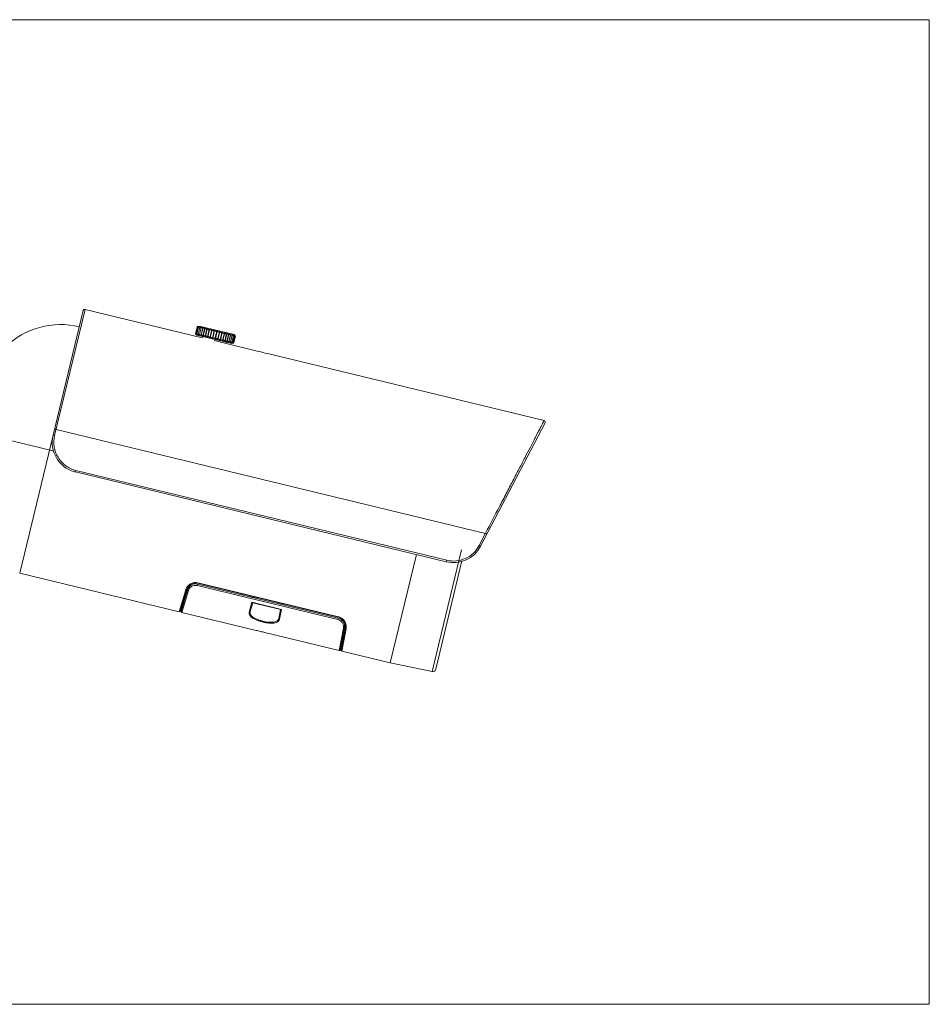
# Model space of a CAD drawing. Header units: inches. Extents: x 0 to 77643, y -44170 to 0.
# Tile 50 of 256: x 71463 to 71505, y -43347 to -43302. Entities that reach past the tile are written whole.
import ezdxf

# ---------------------------------------------------------------- set-up
doc = ezdxf.new("R2010")
doc.units = ezdxf.units.IN
doc.header["$MEASUREMENT"] = 0
doc.layers.get('0').update_dxf_attribs({"lineweight": 0})
doc.layers.add('p--elewacja cienka', color=251, linetype='Continuous', lineweight=0)

# ---------------------------------------------------------------- blocks, each defined once
blk = doc.blocks.new('kamera')
for p, q in [((18.804, 4.664), (17.427, -1.023)), ((18.888, 4.716), (17.495, -1.035)), ((24.231, 3.422), (18.888, 4.716)), ((23.919, 3.612), (23.995, 3.924)), ((23.919, 3.612), (23.92, 3.611)), ((23.919, 3.612), (23.93, 3.602)), ((23.989, 3.545), (23.925, 3.607)), ((23.927, 3.61), (24.003, 3.922)), ((23.951, 3.603), (24.027, 3.917)), ((23.99, 3.592), (24.067, 3.909)), ((23.995, 3.924), (24.002, 3.926)), ((24.088, 3.951), (24.002, 3.926)), ((24.035, 3.934), (24.035, 3.935)), ((24.044, 3.577), (24.122, 3.898)), ((24.05, 3.929), (24.05, 3.931)), ((24.054, 3.93), (24.05, 3.931)), ((24.081, 3.919), (24.082, 3.924)), ((24.087, 3.922), (24.082, 3.924)), ((25.684, 3.565), (24.088, 3.951)), ((24.105, 3.546), (24.19, 3.897)), ((24.111, 3.558), (24.19, 3.884)), ((24.126, 3.903), (24.129, 3.912)), ((24.136, 3.91), (24.129, 3.912)), ((24.18, 3.528), (24.265, 3.879)), ((24.2, 3.895), (24.19, 3.897)), ((24.2, 3.895), (24.19, 3.884)), ((24.19, 3.536), (24.27, 3.868)), ((24.277, 3.877), (24.265, 3.879)), ((24.267, 3.507), (24.352, 3.858)), ((24.277, 3.877), (24.27, 3.868)), ((24.28, 3.511), (24.362, 3.849)), ((24.365, 3.855), (24.352, 3.858)), ((24.365, 3.855), (24.362, 3.849)), ((24.364, 3.484), (24.449, 3.835)), ((24.379, 3.483), (24.463, 3.829)), ((24.463, 3.831), (24.449, 3.835)), ((24.463, 3.831), (24.463, 3.829)), ((24.47, 3.458), (24.555, 3.809)), ((24.485, 3.454), (24.57, 3.805)), ((24.57, 3.805), (24.555, 3.809)), ((24.581, 3.431), (24.667, 3.782)), ((24.597, 3.427), (24.683, 3.778)), ((24.683, 3.778), (24.667, 3.782)), ((24.697, 3.403), (24.782, 3.754)), ((24.714, 3.399), (24.799, 3.75)), ((24.799, 3.75), (24.782, 3.754)), ((24.815, 3.374), (24.9, 3.725)), ((24.832, 3.37), (24.917, 3.721)), ((24.917, 3.721), (24.9, 3.725)), ((24.933, 3.346), (25.018, 3.697)), ((24.949, 3.342), (25.034, 3.693)), ((25.034, 3.693), (25.018, 3.697)), ((25.047, 3.318), (25.132, 3.669)), ((25.063, 3.314), (25.148, 3.665)), ((25.148, 3.665), (25.132, 3.669)), ((25.157, 3.292), (25.242, 3.642)), ((25.172, 3.288), (25.257, 3.639)), ((25.242, 3.642), (25.242, 3.643)), ((25.257, 3.639), (25.242, 3.643)), ((25.262, 3.271), (25.345, 3.613)), ((25.274, 3.263), (25.359, 3.614)), ((25.345, 3.613), (25.345, 3.618)), ((25.359, 3.614), (25.345, 3.618)), ((25.451, 3.592), (25.439, 3.595)), ((25.439, 3.586), (25.439, 3.595)), ((23.95, 3.584), (23.95, 3.585)), ((23.95, 3.584), (23.951, 3.584)), ((23.965, 3.58), (23.966, 3.583)), ((23.965, 3.58), (23.969, 3.579)), ((23.989, 3.545), (25.586, 3.159)), ((23.997, 3.573), (23.998, 3.578)), ((23.997, 3.573), (24.002, 3.571)), ((24.044, 3.561), (24.046, 3.571)), ((24.044, 3.561), (24.051, 3.559)), ((24.105, 3.546), (24.115, 3.544)), ((24.115, 3.544), (24.111, 3.558)), ((24.18, 3.528), (24.192, 3.525)), ((24.192, 3.525), (24.19, 3.536)), ((24.246, 3.483), (24.231, 3.422)), ((24.267, 3.507), (24.28, 3.504)), ((24.28, 3.504), (24.28, 3.511)), ((24.364, 3.484), (24.378, 3.48)), ((24.378, 3.48), (24.379, 3.483)), ((24.47, 3.458), (24.485, 3.454)), ((24.581, 3.431), (24.597, 3.427)), ((24.697, 3.403), (24.714, 3.399)), ((24.772, 3.288), (26.801, 2.797)), ((24.815, 3.374), (24.832, 3.37)), ((24.933, 3.346), (24.949, 3.342)), ((25.047, 3.318), (25.063, 3.314)), ((25.157, 3.292), (25.157, 3.291)), ((25.157, 3.291), (25.172, 3.288)), ((25.262, 3.271), (25.26, 3.267)), ((25.26, 3.267), (25.274, 3.263)), ((25.328, 3.221), (25.313, 3.157)), ((25.358, 3.251), (25.354, 3.244)), ((25.354, 3.244), (25.366, 3.241)), ((25.358, 3.251), (25.439, 3.586)), ((25.366, 3.241), (25.451, 3.592)), ((25.444, 3.234), (25.436, 3.224)), ((25.436, 3.224), (25.447, 3.221)), ((25.444, 3.234), (25.524, 3.563)), ((25.447, 3.221), (25.532, 3.572)), ((25.507, 3.207), (25.515, 3.205)), ((25.515, 3.205), (25.518, 3.217)), ((25.519, 3.219), (25.597, 3.542)), ((25.532, 3.572), (25.521, 3.575)), ((25.524, 3.563), (25.521, 3.575)), ((25.563, 3.193), (25.57, 3.192)), ((25.57, 3.192), (25.571, 3.198)), ((25.581, 3.206), (25.658, 3.525)), ((25.586, 3.159), (25.639, 3.175)), ((25.6, 3.556), (25.592, 3.558)), ((25.597, 3.543), (25.6, 3.556)), ((25.604, 3.183), (25.609, 3.182)), ((25.609, 3.182), (25.61, 3.186)), ((25.628, 3.196), (25.704, 3.512)), ((25.63, 3.177), (25.632, 3.176)), ((25.632, 3.176), (25.633, 3.178)), ((25.655, 3.543), (25.648, 3.544)), ((25.653, 3.536), (25.655, 3.543)), ((25.66, 3.19), (25.736, 3.503)), ((25.676, 3.186), (25.752, 3.499)), ((25.684, 3.565), (25.725, 3.526)), ((25.694, 3.533), (25.689, 3.534)), ((25.693, 3.53), (25.694, 3.533)), ((25.717, 3.528), (25.715, 3.528)), ((25.717, 3.526), (25.717, 3.528)), ((39.837, -0.358), (27.207, 2.701)), ((13.243, -0.726), (17.472, -1.75)), ((37.161, -5.506), (17.562, -0.76)), ((36.933, -6.094), (39.882, -0.458)), ((15.902, -7.32), (17.427, -1.023)), ((18.403, -2.691), (18.451, -2.704)), ((18.469, -2.633), (18.452, -2.704)), ((18.468, -2.632), (35.39, -6.73)), ((35.373, -6.802), (18.451, -2.704)), ((37.164, -5.501), (36.873, -6.057)), ((36.071, -6.255), (34.725, -11.811)), ((34.008, -6.471), (32.811, -11.415)), ((32.811, -11.415), (34.008, -6.471)), ((35.373, -6.802), (35.39, -6.73)), ((34.888, -11.708), (36.085, -6.765)), ((23.181, -9.083), (15.902, -7.32)), ((23.479, -8.084), (23.181, -9.083)), ((23.231, -9.054), (23.527, -8.063)), ((23.567, -8.075), (23.273, -9.06)), ((24.025, -7.779), (23.984, -7.769)), ((24.015, -7.817), (23.999, -7.886)), ((23.999, -7.886), (30.425, -9.443)), ((24.015, -7.817), (30.442, -9.374)), ((24.029, -7.763), (24.025, -7.777)), ((30.452, -9.333), (24.025, -7.777)), ((30.455, -9.319), (24.029, -7.763)), ((23.303, -9.112), (23.599, -8.12)), ((23.442, -8.493), (23.401, -8.483)), ((23.456, -8.299), (23.497, -8.309)), ((26.076, -8.274), (26.065, -8.314)), ((26.439, -8.361), (26.43, -8.402)), ((26.552, -8.432), (26.603, -8.401)), ((26.697, -8.424), (26.687, -8.465)), ((23.374, -8.575), (23.415, -8.585)), ((23.375, -8.572), (23.416, -8.582)), ((26.502, -8.652), (26.379, -9.094)), ((26.428, -9.069), (26.539, -8.672)), ((27.848, -8.978), (26.502, -8.652)), ((27.82, -8.982), (26.526, -8.669)), ((27.807, -8.979), (27.724, -9.383)), ((27.756, -9.427), (27.848, -8.978)), ((27.77, -8.727), (27.779, -8.686)), ((27.874, -8.709), (27.905, -8.759)), ((26.69, -9.932), (23.303, -9.112)), ((30.425, -9.443), (30.442, -9.374)), ((30.492, -9.345), (30.451, -9.335)), ((30.452, -9.333), (30.455, -9.319)), ((30.674, -9.833), (30.483, -10.851)), ((30.533, -10.818), (30.723, -9.808)), ((30.764, -9.816), (30.573, -10.832)), ((30.605, -10.88), (30.797, -9.856)), ((30.483, -10.851), (27.096, -10.031)), ((30.625, -10.328), (30.666, -10.337)), ((30.625, -10.331), (30.665, -10.341)), ((30.683, -10.247), (30.642, -10.237)), ((30.678, -10.048), (30.718, -10.058)), ((32.811, -11.415), (30.605, -10.88)), ((34.725, -11.811), (32.811, -11.415))]:
    blk.add_line(p, q)
for centre, radius, start, end in [((18.872, 4.648), 0.0696, 76.3863, 166.3858), ((17.772, 0.402), 3.621, 76.3863, 134.139), ((22.264, 1.777), 2.471, 46.9842, 47.6186), ((23.334, 6.419), 2.581, 284.9595, 285.1533), ((23.361, 6.318), 2.477, 285.1524, 285.7824), ((25.465, 3.817), 0.666, 287.2608, 287.4732), ((25.329, 3.088), 0.59, 45.2774, 45.5157), ((35.576, 39.1), 37.349, 256.4116, 257.0522), ((39.82, -0.425), 0.0696, 332.3845, 76.3863), ((18.779, -1.351), 1.392, 166.3841, 254.3348), ((35.7, -5.449), 1.392, 256.3885, 332.3886), ((23.927, -8.183), 0.418, 76.3863, 163.3863), ((23.927, -8.183), 0.376, 76.3862, 163.3863), ((23.932, -8.142), 0.392, 76.2812, 77.7407), ((23.934, -8.136), 0.385, 75.7667, 76.2784), ((23.191, -9.042), 0.0418, 256.3007, 343.3482), ((23.313, -9.072), 0.0418, 163.4001, 256.3013), ((30.353, -9.739), 0.376, 349.3862, 76.3863), ((30.353, -9.739), 0.418, 349.3862, 76.3863), ((30.397, -9.603), 0.29, 77.8645, 78.5571), ((30.395, -9.613), 0.3, 75.8975, 77.8571), ((18.428, -44.951), 35.979, 76.3928, 76.7252), ((18.664, -43.956), 34.957, 76.0424, 76.3846), ((30.492, -10.81), 0.0418, 256.4705, 349.3723), ((30.614, -10.84), 0.0418, 169.4239, 256.4708), ((34.753, -11.675), 0.139, 258.2953, 346.3836)]:
    blk.add_arc(centre, radius, start, end)
for points, knots in [([(23.951, 3.584), (23.948, 3.587), (23.943, 3.591), (23.938, 3.597), (23.934, 3.601), (23.931, 3.604), (23.929, 3.607), (23.928, 3.608), (23.927, 3.609), (23.927, 3.61), (23.927, 3.61)], [0, 0, 0, 0, 0.381233, 0.5479, 0.693637, 0.814885, 0.908087, 0.969969, 0.988756, 1, 1, 1, 1]), ([(23.927, 3.61), (23.927, 3.61), (23.928, 3.61), (23.928, 3.61), (23.929, 3.61), (23.93, 3.609), (23.931, 3.608), (23.933, 3.607), (23.935, 3.605), (23.94, 3.602), (23.943, 3.599), (23.945, 3.597)], [0, 0, 0, 0, 0.020527, 0.040546, 0.068736, 0.105344, 0.150418, 0.265221, 0.41066, 0.583793, 1, 1, 1, 1]), ([(23.945, 3.597), (23.947, 3.596), (23.954, 3.59), (23.96, 3.585), (23.965, 3.58)], [0, 0, 0, 0, 0.230167, 1, 1, 1, 1]), ([(23.951, 3.603), (23.951, 3.604), (23.955, 3.603), (23.958, 3.602), (23.961, 3.6), (23.966, 3.597), (23.973, 3.592), (23.981, 3.586), (23.989, 3.58), (23.994, 3.575), (23.997, 3.573)], [0, 0, 0, 0, 0.076972, 0.119028, 0.170106, 0.296387, 0.449269, 0.621776, 0.807453, 1, 1, 1, 1]), ([(23.969, 3.579), (23.966, 3.582), (23.962, 3.587), (23.957, 3.593), (23.954, 3.597), (23.952, 3.6), (23.951, 3.601), (23.951, 3.603), (23.951, 3.603)], [0, 0, 0, 0, 0.370161, 0.672744, 0.792105, 0.887119, 0.956175, 1, 1, 1, 1]), ([(24.036, 3.935), (24.032, 3.933), (24.026, 3.931), (24.018, 3.929), (24.013, 3.927), (24.009, 3.926), (24.006, 3.924), (24.004, 3.923), (24.003, 3.923), (24.003, 3.923), (24.003, 3.922)], [0, 0, 0, 0, 0.381161, 0.547799, 0.693506, 0.814699, 0.907868, 0.969835, 0.988697, 1, 1, 1, 1]), ([(24.003, 3.922), (24.003, 3.922), (24.003, 3.922), (24.004, 3.922), (24.005, 3.922), (24.005, 3.922), (24.007, 3.922), (24.009, 3.922), (24.012, 3.923), (24.018, 3.924), (24.022, 3.924), (24.025, 3.925)], [0, 0, 0, 0, 0.020449, 0.040457, 0.068662, 0.105296, 0.15039, 0.265151, 0.410521, 0.583673, 1, 1, 1, 1]), ([(24.025, 3.925), (24.027, 3.926), (24.035, 3.927), (24.044, 3.93), (24.05, 3.931)], [0, 0, 0, 0, 0.230234, 1, 1, 1, 1]), ([(24.054, 3.93), (24.05, 3.929), (24.044, 3.927), (24.037, 3.924), (24.032, 3.921), (24.03, 3.92), (24.028, 3.919), (24.027, 3.918), (24.027, 3.917)], [0, 0, 0, 0, 0.370128, 0.672677, 0.792001, 0.886959, 0.956013, 1, 1, 1, 1]), ([(24.027, 3.917), (24.027, 3.916), (24.031, 3.915), (24.034, 3.915), (24.038, 3.915), (24.044, 3.916), (24.052, 3.917), (24.061, 3.919), (24.071, 3.921), (24.078, 3.923), (24.082, 3.924)], [0, 0, 0, 0, 0.076934, 0.118999, 0.170065, 0.296327, 0.449268, 0.621805, 0.807465, 1, 1, 1, 1]), ([(24.087, 3.922), (24.085, 3.921), (24.08, 3.919), (24.074, 3.916), (24.069, 3.913), (24.067, 3.91), (24.067, 3.909)], [0, 0, 0, 0, 0.354916, 0.647096, 0.86354, 1, 1, 1, 1]), ([(24.067, 3.909), (24.067, 3.909), (24.067, 3.908), (24.068, 3.907), (24.069, 3.906), (24.071, 3.906), (24.074, 3.905), (24.079, 3.905), (24.089, 3.905), (24.107, 3.907), (24.121, 3.91), (24.129, 3.912)], [0, 0, 0, 0, 0.018224, 0.037406, 0.062464, 0.09582, 0.13808, 0.189145, 0.315208, 0.636536, 1, 1, 1, 1]), ([(24.122, 3.898), (24.121, 3.898), (24.121, 3.896), (24.122, 3.895), (24.124, 3.893), (24.127, 3.892), (24.133, 3.891), (24.143, 3.89), (24.153, 3.891), (24.165, 3.892), (24.178, 3.894), (24.186, 3.896), (24.19, 3.897)], [0, 0, 0, 0, 0.022892, 0.045867, 0.073372, 0.108136, 0.203055, 0.3302, 0.482169, 0.649844, 0.824892, 1, 1, 1, 1]), ([(24.136, 3.91), (24.133, 3.909), (24.128, 3.906), (24.123, 3.901), (24.122, 3.899), (24.122, 3.898)], [0, 0, 0, 0, 0.616239, 0.837333, 1, 1, 1, 1]), ([(24.19, 3.884), (24.19, 3.883), (24.189, 3.882), (24.19, 3.88), (24.192, 3.878), (24.196, 3.875), (24.203, 3.873), (24.21, 3.873), (24.215, 3.872), (24.22, 3.872), (24.225, 3.873), (24.232, 3.873), (24.241, 3.874), (24.252, 3.876), (24.261, 3.878), (24.265, 3.879)], [0, 0, 0, 0, 0.026824, 0.053407, 0.08361, 0.120304, 0.217576, 0.34623, 0.382506, 0.420103, 0.498586, 0.580396, 0.664274, 0.833971, 1, 1, 1, 1]), ([(24.27, 3.868), (24.27, 3.867), (24.27, 3.865), (24.271, 3.861), (24.276, 3.857), (24.284, 3.854), (24.296, 3.852), (24.309, 3.851), (24.324, 3.852), (24.338, 3.854), (24.348, 3.857), (24.352, 3.858)], [0, 0, 0, 0, 0.030163, 0.060068, 0.131304, 0.231672, 0.362457, 0.515491, 0.679245, 0.843406, 1, 1, 1, 1]), ([(24.362, 3.849), (24.362, 3.848), (24.361, 3.846), (24.363, 3.841), (24.366, 3.837), (24.371, 3.834), (24.379, 3.831), (24.39, 3.828), (24.404, 3.827), (24.42, 3.828), (24.435, 3.83), (24.445, 3.833), (24.449, 3.835)], [0, 0, 0, 0, 0.032966, 0.065841, 0.142172, 0.190461, 0.246425, 0.379708, 0.533617, 0.695298, 0.853434, 1, 1, 1, 1]), ([(24.463, 3.829), (24.462, 3.827), (24.462, 3.825), (24.463, 3.819), (24.468, 3.813), (24.479, 3.807), (24.492, 3.803), (24.508, 3.801), (24.525, 3.802), (24.54, 3.804), (24.55, 3.807), (24.555, 3.809)], [0, 0, 0, 0, 0.035321, 0.070908, 0.152486, 0.260598, 0.396992, 0.552197, 0.711889, 0.863747, 1, 1, 1, 1]), ([(24.57, 3.805), (24.57, 3.804), (24.57, 3.801), (24.571, 3.795), (24.577, 3.788), (24.588, 3.781), (24.603, 3.776), (24.62, 3.774), (24.637, 3.774), (24.653, 3.777), (24.662, 3.78), (24.667, 3.782)], [0, 0, 0, 0, 0.03693, 0.075231, 0.163906, 0.278608, 0.41946, 0.575673, 0.731843, 0.875493, 1, 1, 1, 1]), ([(24.683, 3.778), (24.683, 3.775), (24.685, 3.768), (24.694, 3.76), (24.706, 3.753), (24.722, 3.748), (24.739, 3.745), (24.756, 3.745), (24.77, 3.748), (24.779, 3.752), (24.782, 3.754)], [0, 0, 0, 0, 0.081557, 0.182311, 0.307907, 0.454465, 0.609469, 0.757976, 0.889471, 1, 1, 1, 1]), ([(24.799, 3.75), (24.8, 3.745), (24.806, 3.737), (24.816, 3.73), (24.83, 3.722), (24.85, 3.716), (24.867, 3.715), (24.876, 3.716)], [0, 0, 0, 0, 0.184229, 0.300372, 0.432011, 0.722159, 1, 1, 1, 1]), ([(24.876, 3.716), (24.88, 3.717), (24.889, 3.719), (24.897, 3.723), (24.9, 3.725)], [0, 0, 0, 0, 0.552225, 1, 1, 1, 1]), ([(24.917, 3.721), (24.919, 3.718), (24.924, 3.711), (24.935, 3.702), (24.95, 3.694), (24.966, 3.688), (24.983, 3.686), (25, 3.686), (25.013, 3.691), (25.018, 3.697)], [0, 0, 0, 0, 0.104258, 0.230038, 0.374828, 0.529209, 0.678443, 0.809399, 1, 1, 1, 1]), ([(25.034, 3.693), (25.036, 3.689), (25.043, 3.682), (25.055, 3.673), (25.07, 3.665), (25.086, 3.659), (25.102, 3.657), (25.116, 3.658), (25.127, 3.661), (25.131, 3.667), (25.132, 3.669)], [0, 0, 0, 0, 0.117515, 0.255246, 0.407793, 0.563664, 0.707553, 0.827841, 0.92247, 1, 1, 1, 1]), ([(25.148, 3.665), (25.151, 3.662), (25.158, 3.654), (25.171, 3.645), (25.186, 3.637), (25.202, 3.631), (25.217, 3.629), (25.229, 3.63), (25.237, 3.633), (25.241, 3.638), (25.242, 3.641), (25.242, 3.642)], [0, 0, 0, 0, 0.131021, 0.279656, 0.43834, 0.594331, 0.732413, 0.842727, 0.926887, 0.963691, 1, 1, 1, 1]), ([(25.257, 3.639), (25.26, 3.635), (25.268, 3.628), (25.28, 3.619), (25.294, 3.611), (25.309, 3.606), (25.322, 3.603), (25.333, 3.603), (25.34, 3.606), (25.343, 3.61), (25.344, 3.612), (25.345, 3.613)], [0, 0, 0, 0, 0.14154, 0.2967, 0.457434, 0.612005, 0.74675, 0.852661, 0.931575, 0.965819, 1, 1, 1, 1]), ([(25.359, 3.614), (25.362, 3.611), (25.369, 3.604), (25.381, 3.596), (25.394, 3.588), (25.407, 3.582), (25.419, 3.579), (25.429, 3.578), (25.435, 3.58), (25.438, 3.583), (25.439, 3.585), (25.439, 3.586)], [0, 0, 0, 0, 0.151712, 0.313022, 0.47578, 0.629248, 0.761198, 0.863232, 0.93698, 0.968395, 1, 1, 1, 1]), ([(23.99, 3.592), (23.99, 3.592), (23.991, 3.593), (23.992, 3.594), (23.994, 3.594), (23.996, 3.593), (23.998, 3.593), (24.003, 3.591), (24.012, 3.586), (24.026, 3.576), (24.038, 3.566), (24.044, 3.561)], [0, 0, 0, 0, 0.018168, 0.037297, 0.06235, 0.095725, 0.137993, 0.189059, 0.315162, 0.636455, 1, 1, 1, 1]), ([(24.002, 3.571), (24.001, 3.573), (23.997, 3.578), (23.993, 3.583), (23.991, 3.588), (23.99, 3.591), (23.99, 3.592)], [0, 0, 0, 0, 0.354861, 0.647005, 0.86349, 1, 1, 1, 1]), ([(24.051, 3.559), (24.049, 3.563), (24.046, 3.567), (24.044, 3.573), (24.043, 3.576), (24.044, 3.577)], [0, 0, 0, 0, 0.616114, 0.83722, 1, 1, 1, 1]), ([(24.044, 3.577), (24.044, 3.578), (24.044, 3.579), (24.046, 3.58), (24.048, 3.58), (24.052, 3.58), (24.058, 3.578), (24.066, 3.574), (24.076, 3.569), (24.086, 3.562), (24.096, 3.555), (24.102, 3.549), (24.105, 3.546)], [0, 0, 0, 0, 0.022903, 0.045843, 0.073312, 0.108075, 0.20302, 0.33018, 0.482148, 0.649789, 0.82486, 1, 1, 1, 1]), ([(24.111, 3.558), (24.111, 3.559), (24.112, 3.56), (24.113, 3.562), (24.116, 3.563), (24.12, 3.563), (24.127, 3.562), (24.137, 3.558), (24.148, 3.552), (24.159, 3.545), (24.17, 3.537), (24.177, 3.531), (24.18, 3.528)], [0, 0, 0, 0, 0.026852, 0.05345, 0.083632, 0.120303, 0.217606, 0.346275, 0.498593, 0.664216, 0.833934, 1, 1, 1, 1]), ([(24.19, 3.536), (24.19, 3.537), (24.191, 3.539), (24.194, 3.542), (24.198, 3.543), (24.203, 3.543), (24.21, 3.542), (24.22, 3.539), (24.232, 3.533), (24.245, 3.525), (24.256, 3.517), (24.264, 3.51), (24.267, 3.507)], [0, 0, 0, 0, 0.03017, 0.060088, 0.131288, 0.177593, 0.231882, 0.362643, 0.515645, 0.679311, 0.843427, 1, 1, 1, 1]), ([(24.28, 3.511), (24.28, 3.512), (24.281, 3.514), (24.284, 3.517), (24.289, 3.519), (24.295, 3.52), (24.303, 3.519), (24.314, 3.516), (24.328, 3.511), (24.341, 3.503), (24.353, 3.494), (24.361, 3.487), (24.364, 3.484)], [0, 0, 0, 0, 0.032967, 0.065853, 0.142204, 0.190473, 0.246428, 0.379732, 0.533644, 0.695289, 0.853415, 1, 1, 1, 1]), ([(24.379, 3.483), (24.379, 3.484), (24.38, 3.487), (24.384, 3.491), (24.391, 3.494), (24.403, 3.495), (24.417, 3.492), (24.432, 3.486), (24.446, 3.478), (24.459, 3.469), (24.467, 3.462), (24.47, 3.458)], [0, 0, 0, 0, 0.035316, 0.070903, 0.152504, 0.260595, 0.397009, 0.552215, 0.711885, 0.863729, 1, 1, 1, 1]), ([(24.485, 3.454), (24.485, 3.456), (24.487, 3.458), (24.491, 3.463), (24.499, 3.467), (24.512, 3.468), (24.528, 3.465), (24.544, 3.46), (24.559, 3.452), (24.572, 3.442), (24.579, 3.435), (24.581, 3.431)], [0, 0, 0, 0, 0.036927, 0.075224, 0.16391, 0.278606, 0.419468, 0.575687, 0.731842, 0.875475, 1, 1, 1, 1]), ([(24.597, 3.427), (24.599, 3.43), (24.605, 3.435), (24.616, 3.438), (24.63, 3.439), (24.646, 3.436), (24.663, 3.431), (24.678, 3.423), (24.689, 3.414), (24.695, 3.406), (24.697, 3.403)], [0, 0, 0, 0, 0.081553, 0.182311, 0.307904, 0.454473, 0.609481, 0.757975, 0.889454, 1, 1, 1, 1]), ([(24.714, 3.399), (24.718, 3.403), (24.726, 3.407), (24.739, 3.409), (24.755, 3.409), (24.775, 3.405), (24.791, 3.398), (24.798, 3.394)], [0, 0, 0, 0, 0.184292, 0.300475, 0.432076, 0.72214, 1, 1, 1, 1]), ([(24.798, 3.394), (24.802, 3.391), (24.809, 3.386), (24.814, 3.378), (24.815, 3.374)], [0, 0, 0, 0, 0.552195, 1, 1, 1, 1]), ([(24.832, 3.37), (24.835, 3.373), (24.843, 3.377), (24.857, 3.38), (24.874, 3.38), (24.891, 3.377), (24.904, 3.373), (24.914, 3.368), (24.924, 3.361), (24.931, 3.353), (24.933, 3.346)], [0, 0, 0, 0, 0.104236, 0.229987, 0.374747, 0.529106, 0.678315, 0.746734, 0.809433, 1, 1, 1, 1]), ([(24.949, 3.342), (24.953, 3.344), (24.962, 3.348), (24.977, 3.35), (24.994, 3.351), (25.011, 3.348), (25.026, 3.343), (25.038, 3.336), (25.046, 3.328), (25.048, 3.321), (25.047, 3.318)], [0, 0, 0, 0, 0.117515, 0.25524, 0.407787, 0.563668, 0.707561, 0.827835, 0.922457, 1, 1, 1, 1]), ([(25.063, 3.314), (25.067, 3.316), (25.077, 3.32), (25.093, 3.322), (25.11, 3.322), (25.127, 3.32), (25.139, 3.316), (25.147, 3.312), (25.153, 3.307), (25.157, 3.302), (25.158, 3.296), (25.158, 3.294), (25.157, 3.292)], [0, 0, 0, 0, 0.130979, 0.279556, 0.438191, 0.594137, 0.732178, 0.791159, 0.842777, 0.926897, 0.963701, 1, 1, 1, 1]), ([(25.172, 3.288), (25.177, 3.29), (25.186, 3.292), (25.202, 3.295), (25.218, 3.295), (25.233, 3.294), (25.245, 3.291), (25.252, 3.287), (25.257, 3.284), (25.261, 3.28), (25.262, 3.275), (25.262, 3.272), (25.262, 3.271)], [0, 0, 0, 0, 0.141499, 0.296599, 0.457292, 0.611809, 0.746526, 0.803389, 0.852723, 0.931566, 0.965817, 1, 1, 1, 1]), ([(25.274, 3.263), (25.278, 3.265), (25.288, 3.267), (25.302, 3.27), (25.317, 3.271), (25.332, 3.27), (25.344, 3.267), (25.353, 3.264), (25.357, 3.259), (25.359, 3.254), (25.358, 3.252), (25.358, 3.251)], [0, 0, 0, 0, 0.151719, 0.31302, 0.475791, 0.629249, 0.761216, 0.863252, 0.936972, 0.968375, 1, 1, 1, 1]), ([(25.366, 3.241), (25.37, 3.242), (25.379, 3.245), (25.393, 3.247), (25.407, 3.248), (25.42, 3.248), (25.431, 3.246), (25.438, 3.244), (25.442, 3.241), (25.444, 3.239), (25.445, 3.236), (25.445, 3.235), (25.444, 3.234)], [0, 0, 0, 0, 0.161387, 0.328401, 0.493084, 0.645653, 0.775266, 0.873927, 0.911662, 0.943245, 0.971475, 1, 1, 1, 1]), ([(25.447, 3.221), (25.451, 3.222), (25.46, 3.225), (25.473, 3.227), (25.485, 3.228), (25.497, 3.228), (25.507, 3.228), (25.513, 3.226), (25.517, 3.224), (25.518, 3.222), (25.519, 3.221), (25.519, 3.219), (25.519, 3.219)], [0, 0, 0, 0, 0.170692, 0.343202, 0.50989, 0.66198, 0.789829, 0.885802, 0.921455, 0.950298, 0.975108, 1, 1, 1, 1]), ([(25.451, 3.592), (25.454, 3.589), (25.461, 3.583), (25.473, 3.574), (25.484, 3.567), (25.496, 3.561), (25.506, 3.558), (25.514, 3.557), (25.519, 3.557), (25.521, 3.558), (25.523, 3.56), (25.524, 3.562), (25.524, 3.563)], [0, 0, 0, 0, 0.161374, 0.328391, 0.493058, 0.64563, 0.775228, 0.873888, 0.911609, 0.943191, 0.97146, 1, 1, 1, 1]), ([(25.519, 3.219), (25.519, 3.218), (25.518, 3.215), (25.514, 3.211), (25.51, 3.209), (25.507, 3.207)], [0, 0, 0, 0, 0.175678, 0.399936, 1, 1, 1, 1]), ([(25.515, 3.205), (25.519, 3.206), (25.527, 3.208), (25.539, 3.21), (25.55, 3.211), (25.561, 3.212), (25.569, 3.212), (25.575, 3.211), (25.578, 3.21), (25.58, 3.209), (25.581, 3.207), (25.581, 3.206), (25.581, 3.206)], [0, 0, 0, 0, 0.179444, 0.357086, 0.525736, 0.677609, 0.80411, 0.898043, 0.932031, 0.958227, 0.979338, 1, 1, 1, 1]), ([(25.532, 3.572), (25.535, 3.57), (25.542, 3.564), (25.552, 3.556), (25.563, 3.549), (25.573, 3.543), (25.582, 3.54), (25.589, 3.538), (25.593, 3.538), (25.595, 3.539), (25.597, 3.54), (25.597, 3.541), (25.597, 3.542)], [0, 0, 0, 0, 0.170684, 0.343201, 0.509884, 0.661972, 0.789825, 0.885791, 0.921438, 0.950257, 0.975063, 1, 1, 1, 1]), ([(25.581, 3.206), (25.58, 3.205), (25.579, 3.203), (25.573, 3.198), (25.567, 3.195), (25.563, 3.193)], [0, 0, 0, 0, 0.149357, 0.367885, 1, 1, 1, 1]), ([(25.57, 3.192), (25.573, 3.193), (25.581, 3.194), (25.591, 3.196), (25.601, 3.198), (25.61, 3.199), (25.617, 3.2), (25.621, 3.199), (25.624, 3.199), (25.626, 3.199), (25.627, 3.198), (25.628, 3.197), (25.628, 3.197), (25.628, 3.196)], [0, 0, 0, 0, 0.18743, 0.369676, 0.540113, 0.691889, 0.817429, 0.868243, 0.910167, 0.942946, 0.967046, 0.984349, 1, 1, 1, 1]), ([(25.597, 3.542), (25.598, 3.543), (25.598, 3.545), (25.596, 3.551), (25.594, 3.555), (25.592, 3.558)], [0, 0, 0, 0, 0.175799, 0.399973, 1, 1, 1, 1]), ([(25.6, 3.556), (25.603, 3.553), (25.61, 3.548), (25.619, 3.541), (25.629, 3.534), (25.637, 3.529), (25.645, 3.525), (25.651, 3.523), (25.654, 3.523), (25.656, 3.523), (25.657, 3.524), (25.658, 3.525), (25.658, 3.525)], [0, 0, 0, 0, 0.179451, 0.357112, 0.525776, 0.677646, 0.804175, 0.8981, 0.932093, 0.958283, 0.979355, 1, 1, 1, 1]), ([(25.628, 3.196), (25.628, 3.196), (25.627, 3.195), (25.625, 3.193), (25.62, 3.19), (25.613, 3.187), (25.608, 3.184), (25.604, 3.183)], [0, 0, 0, 0, 0.051808, 0.125081, 0.339859, 0.637094, 1, 1, 1, 1]), ([(25.609, 3.182), (25.615, 3.184), (25.625, 3.186), (25.636, 3.188), (25.641, 3.189), (25.646, 3.19), (25.651, 3.191), (25.655, 3.191), (25.658, 3.191), (25.659, 3.191), (25.66, 3.19), (25.66, 3.19), (25.66, 3.19)], [0, 0, 0, 0, 0.380168, 0.551928, 0.630622, 0.7035, 0.828427, 0.920581, 0.952957, 0.975884, 0.990187, 1, 1, 1, 1]), ([(25.66, 3.19), (25.66, 3.189), (25.659, 3.189), (25.657, 3.187), (25.654, 3.186), (25.651, 3.185), (25.646, 3.183), (25.64, 3.18), (25.634, 3.178), (25.63, 3.177)], [0, 0, 0, 0, 0.036794, 0.102088, 0.195948, 0.316097, 0.459694, 0.62369, 1, 1, 1, 1]), ([(25.632, 3.176), (25.635, 3.177), (25.645, 3.18), (25.654, 3.182), (25.661, 3.184)], [0, 0, 0, 0, 0.276402, 1, 1, 1, 1]), ([(25.663, 3.182), (25.661, 3.181), (25.653, 3.179), (25.646, 3.177), (25.639, 3.175)], [0, 0, 0, 0, 0.21817, 1, 1, 1, 1]), ([(25.658, 3.525), (25.658, 3.526), (25.658, 3.529), (25.655, 3.536), (25.651, 3.541), (25.648, 3.544)], [0, 0, 0, 0, 0.149572, 0.368077, 1, 1, 1, 1]), ([(25.655, 3.543), (25.658, 3.54), (25.663, 3.535), (25.672, 3.529), (25.68, 3.523), (25.687, 3.518), (25.693, 3.514), (25.697, 3.512), (25.699, 3.511), (25.701, 3.511), (25.703, 3.511), (25.704, 3.511), (25.704, 3.512), (25.704, 3.512)], [0, 0, 0, 0, 0.187432, 0.36969, 0.540142, 0.691903, 0.817468, 0.868294, 0.910215, 0.942992, 0.967103, 0.984405, 1, 1, 1, 1]), ([(25.661, 3.184), (25.663, 3.184), (25.666, 3.185), (25.67, 3.186), (25.672, 3.186), (25.674, 3.186), (25.675, 3.187), (25.676, 3.187), (25.676, 3.187), (25.676, 3.186)], [0, 0, 0, 0, 0.424285, 0.597758, 0.74215, 0.855673, 0.93673, 0.984131, 1, 1, 1, 1]), ([(25.671, 3.184), (25.67, 3.184), (25.668, 3.184), (25.667, 3.183), (25.665, 3.182)], [0, 0, 0, 0, 0.22177, 1, 1, 1, 1]), ([(25.676, 3.186), (25.676, 3.186), (25.675, 3.186), (25.674, 3.186), (25.673, 3.185), (25.671, 3.185), (25.671, 3.184)], [0, 0, 0, 0, 0.08331, 0.280385, 0.588187, 1, 1, 1, 1]), ([(25.704, 3.512), (25.704, 3.512), (25.704, 3.514), (25.703, 3.516), (25.7, 3.521), (25.696, 3.527), (25.692, 3.532), (25.689, 3.534)], [0, 0, 0, 0, 0.051713, 0.125065, 0.339961, 0.637133, 1, 1, 1, 1]), ([(25.694, 3.533), (25.699, 3.529), (25.706, 3.523), (25.716, 3.515), (25.722, 3.51), (25.727, 3.507), (25.731, 3.504), (25.733, 3.503), (25.734, 3.503), (25.735, 3.503), (25.736, 3.503), (25.736, 3.503)], [0, 0, 0, 0, 0.380141, 0.551899, 0.703437, 0.828355, 0.920542, 0.952913, 0.975833, 0.990157, 1, 1, 1, 1]), ([(25.736, 3.503), (25.736, 3.504), (25.735, 3.505), (25.734, 3.506), (25.733, 3.509), (25.73, 3.512), (25.727, 3.515), (25.722, 3.521), (25.718, 3.525), (25.715, 3.528)], [0, 0, 0, 0, 0.036684, 0.10192, 0.195864, 0.316095, 0.459711, 0.623694, 1, 1, 1, 1]), ([(25.717, 3.528), (25.719, 3.526), (25.727, 3.519), (25.734, 3.512), (25.74, 3.508)], [0, 0, 0, 0, 0.276414, 1, 1, 1, 1]), ([(25.742, 3.509), (25.741, 3.51), (25.735, 3.516), (25.729, 3.521), (25.724, 3.526)], [0, 0, 0, 0, 0.218281, 1, 1, 1, 1]), ([(25.74, 3.508), (25.741, 3.506), (25.744, 3.504), (25.748, 3.501), (25.75, 3.5), (25.751, 3.499), (25.751, 3.499), (25.752, 3.499), (25.752, 3.499)], [0, 0, 0, 0, 0.424121, 0.74201, 0.855611, 0.93669, 0.984038, 1, 1, 1, 1]), ([(25.748, 3.503), (25.748, 3.503), (25.746, 3.505), (25.745, 3.506), (25.744, 3.507)], [0, 0, 0, 0, 0.218883, 1, 1, 1, 1]), ([(25.752, 3.499), (25.752, 3.499), (25.751, 3.499), (25.751, 3.5), (25.75, 3.501), (25.749, 3.502), (25.748, 3.503)], [0, 0, 0, 0, 0.08451, 0.281378, 0.588474, 1, 1, 1, 1]), ([(37.164, -5.501), (37.375, -5.096), (37.69, -4.492), (38.106, -3.693), (38.407, -3.114), (38.692, -2.564), (38.953, -2.061), (39.179, -1.623), (39.344, -1.304), (39.456, -1.09), (39.523, -0.959), (39.581, -0.846), (39.632, -0.751), (39.675, -0.67), (39.71, -0.602), (39.738, -0.545), (39.763, -0.499), (39.783, -0.461), (39.799, -0.43), (39.811, -0.406), (39.821, -0.388), (39.828, -0.374), (39.832, -0.366), (39.834, -0.362), (39.836, -0.359), (39.836, -0.358), (39.837, -0.358), (39.837, -0.358)], [0, 0, 0, 0, 0.236389, 0.352749, 0.466182, 0.574182, 0.673148, 0.75922, 0.829659, 0.858809, 0.88413, 0.905913, 0.92451, 0.940191, 0.953258, 0.964104, 0.973083, 0.980423, 0.986316, 0.990935, 0.99445, 0.997016, 0.998735, 0.999306, 0.999699, 0.999927, 1, 1, 1, 1]), ([(17.562, -0.76), (17.554, -0.758), (17.541, -0.755), (17.525, -0.752), (17.514, -0.749), (17.506, -0.748), (17.499, -0.747), (17.496, -0.747), (17.494, -0.747), (17.493, -0.747)], [0, 0, 0, 0, 0.366513, 0.544859, 0.704261, 0.833539, 0.926712, 0.980781, 1, 1, 1, 1]), ([(17.426, -1.023), (17.427, -1.023), (17.429, -1.023), (17.433, -1.023), (17.439, -1.024), (17.447, -1.026), (17.458, -1.028), (17.474, -1.031), (17.486, -1.034), (17.495, -1.036)], [0, 0, 0, 0, 0.021707, 0.079154, 0.17169, 0.295693, 0.446652, 0.618935, 1, 1, 1, 1]), ([(18.468, -2.632), (18.3, -2.592), (17.979, -2.442), (17.621, -2.052), (17.439, -1.556), (17.455, -1.202), (17.495, -1.035)], [0, 0, 0, 0, 0.250166, 0.500221, 0.750145, 1, 1, 1, 1]), ([(37.222, -5.542), (37.222, -5.542), (37.22, -5.54), (37.218, -5.539), (37.213, -5.535), (37.205, -5.53), (37.196, -5.525), (37.181, -5.517), (37.169, -5.511), (37.161, -5.506)], [0, 0, 0, 0, 0.01763, 0.068075, 0.156689, 0.282299, 0.440633, 0.621078, 1, 1, 1, 1]), ([(36.873, -6.057), (36.806, -6.186), (36.627, -6.424), (36.258, -6.671), (35.828, -6.786), (35.532, -6.765), (35.39, -6.73)], [0, 0, 0, 0, 0.249868, 0.499808, 0.749855, 1, 1, 1, 1]), ([(36.873, -6.058), (36.881, -6.062), (36.892, -6.068), (36.907, -6.076), (36.916, -6.082), (36.923, -6.086), (36.929, -6.09), (36.932, -6.092), (36.934, -6.093), (36.933, -6.094)], [0, 0, 0, 0, 0.380185, 0.552498, 0.703667, 0.827959, 0.920755, 0.978363, 1, 1, 1, 1]), ([(23.479, -8.084), (23.489, -8.086), (23.509, -8.086), (23.524, -8.072), (23.527, -8.063)], [0, 0, 0, 0, 0.53928, 1, 1, 1, 1]), ([(24.015, -7.76), (23.952, -7.746), (23.826, -7.747), (23.687, -7.808), (23.604, -7.876), (23.555, -7.93), (23.518, -7.988), (23.5, -8.028), (23.493, -8.048)], [0, 0, 0, 0, 0.298794, 0.565384, 0.685497, 0.797374, 0.901562, 1, 1, 1, 1]), ([(23.599, -8.12), (23.587, -8.117), (23.568, -8.104), (23.565, -8.083), (23.567, -8.075)], [0, 0, 0, 0, 0.61952, 1, 1, 1, 1]), ([(23.999, -7.886), (23.973, -7.88), (23.92, -7.874), (23.844, -7.883), (23.777, -7.907), (23.705, -7.951), (23.64, -8.021), (23.609, -8.087), (23.599, -8.12)], [0, 0, 0, 0, 0.157741, 0.307923, 0.44685, 0.574306, 0.800193, 1, 1, 1, 1]), ([(26.526, -8.669), (26.522, -8.668), (26.513, -8.663), (26.506, -8.656), (26.502, -8.652)], [0, 0, 0, 0, 0.454023, 1, 1, 1, 1]), ([(27.82, -8.982), (27.824, -8.983), (27.834, -8.983), (27.843, -8.98), (27.848, -8.978)], [0, 0, 0, 0, 0.4541, 1, 1, 1, 1]), ([(27.756, -9.427), (27.751, -9.449), (27.734, -9.492), (27.683, -9.544), (27.609, -9.58), (27.514, -9.601), (27.402, -9.608), (27.275, -9.602), (27.138, -9.583), (26.996, -9.554), (26.857, -9.515), (26.727, -9.469), (26.611, -9.416), (26.514, -9.359), (26.44, -9.297), (26.39, -9.232), (26.369, -9.162), (26.373, -9.115), (26.379, -9.094)], [0, 0, 0, 0, 0.039732, 0.080875, 0.128302, 0.185171, 0.25241, 0.328997, 0.412596, 0.499975, 0.587336, 0.670996, 0.747638, 0.814849, 0.871735, 0.919156, 0.960259, 1, 1, 1, 1]), ([(26.379, -9.094), (26.389, -9.096), (26.406, -9.095), (26.422, -9.082), (26.427, -9.074), (26.428, -9.069)], [0, 0, 0, 0, 0.515712, 0.771164, 1, 1, 1, 1]), ([(27.724, -9.383), (27.719, -9.405), (27.703, -9.447), (27.654, -9.499), (27.583, -9.536), (27.494, -9.558), (27.387, -9.566), (27.267, -9.561), (27.138, -9.544), (27.005, -9.516), (26.874, -9.48), (26.751, -9.436), (26.642, -9.385), (26.552, -9.329), (26.483, -9.269), (26.437, -9.204), (26.417, -9.136), (26.422, -9.09), (26.428, -9.069)], [0, 0, 0, 0, 0.041294, 0.083623, 0.131688, 0.188605, 0.255541, 0.331468, 0.414244, 0.500588, 0.586879, 0.669513, 0.74524, 0.811959, 0.868687, 0.916595, 0.958785, 1, 1, 1, 1]), ([(27.756, -9.427), (27.746, -9.425), (27.731, -9.416), (27.723, -9.397), (27.723, -9.387), (27.724, -9.383)], [0, 0, 0, 0, 0.515965, 0.77134, 1, 1, 1, 1]), ([(30.801, -9.818), (30.803, -9.797), (30.806, -9.753), (30.8, -9.685), (30.781, -9.615), (30.738, -9.516), (30.663, -9.424), (30.561, -9.356), (30.5, -9.33), (30.468, -9.322)], [0, 0, 0, 0, 0.098243, 0.202309, 0.31384, 0.433563, 0.699933, 0.847151, 1, 1, 1, 1]), ([(30.674, -9.833), (30.68, -9.8), (30.683, -9.726), (30.656, -9.634), (30.612, -9.563), (30.564, -9.511), (30.501, -9.467), (30.451, -9.449), (30.425, -9.443)], [0, 0, 0, 0, 0.199808, 0.425708, 0.553171, 0.692107, 0.842286, 1, 1, 1, 1]), ([(30.673, -9.833), (30.684, -9.835), (30.701, -9.834), (30.718, -9.821), (30.722, -9.813), (30.723, -9.808)], [0, 0, 0, 0, 0.533116, 0.784839, 1, 1, 1, 1]), ([(30.797, -9.856), (30.787, -9.854), (30.769, -9.845), (30.762, -9.824), (30.764, -9.816)], [0, 0, 0, 0, 0.539132, 1, 1, 1, 1])]:
    blk.add_open_spline(points, degree=3, knots=knots)
for points in [[(23.493, -8.048), (23.488, -8.06), (23.483, -8.072), (23.479, -8.084)], [(30.797, -9.856), (30.798, -9.843), (30.8, -9.831), (30.801, -9.818)]]:
    blk.add_open_spline(points, degree=3)

msp = doc.modelspace()

# ---------------------------------------------------------------- linework, layer by layer
at = {"ltscale": 8}
msp.add_lwpolyline([(71429.88739, -43347.26321), (71504.92267, -43347.26321), (71504.92267, -43302.33293), (71429.88739, -43302.33293)], close=True, dxfattribs=at)

# ---------------------------------------------------------------- block references
at = {"layer": 'p--elewacja cienka', "linetype": 'Continuous', "ltscale": 12}
msp.add_blockref('kamera', (71447.50615, -43320.26746), dxfattribs=at)

doc.saveas('drawing.dxf')
